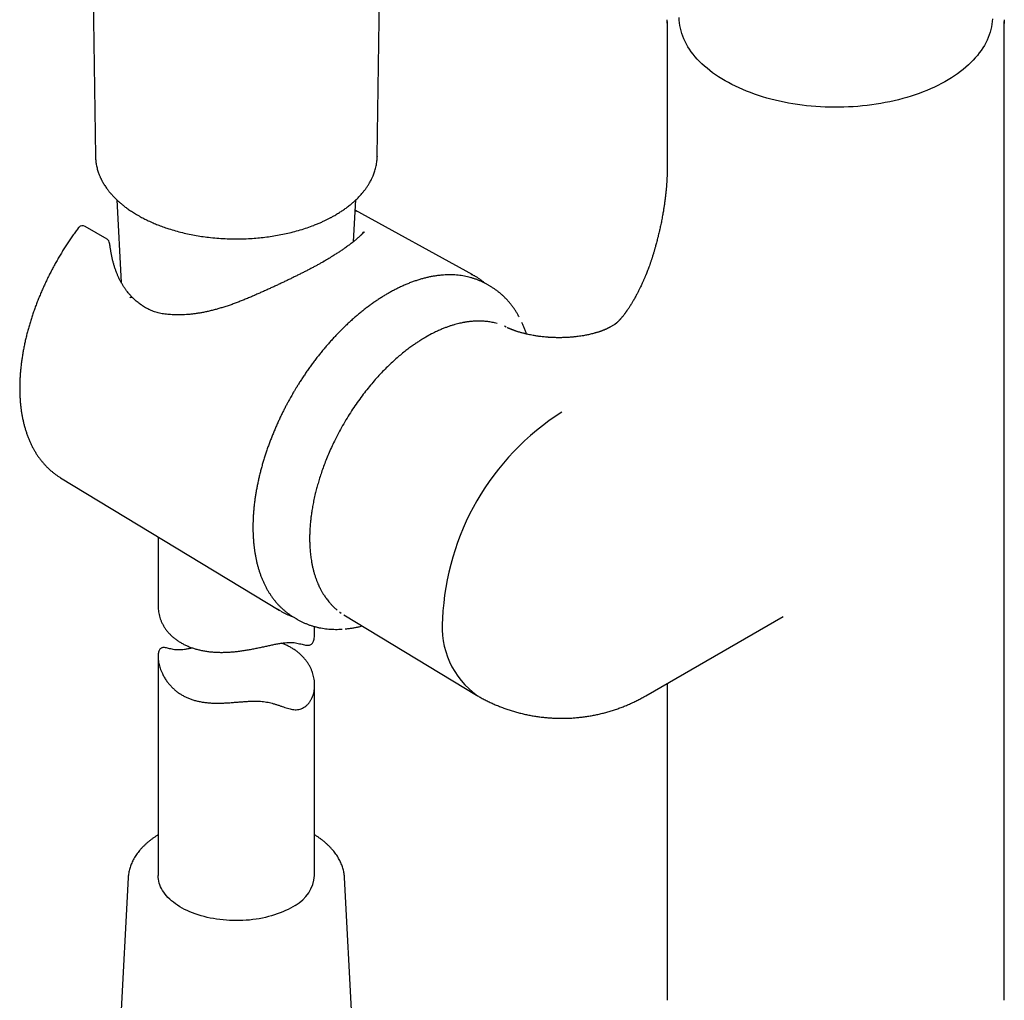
# Model space of a CAD drawing. Header units: millimetres. Extents: x 8 to 891, y 12 to 2136.
# Tile 9 of 21: x 678 to 772, y 699 to 793. Entities that reach past the tile are written whole.
import ezdxf

# ---------------------------------------------------------------- set-up
doc = ezdxf.new("R2010")
doc.units = ezdxf.units.MM

msp = doc.modelspace()

# ---------------------------------------------------------------- linework, layer by layer
at = {"color": 7, "linetype": 'Continuous', "lineweight": 30}
for p, q in [((712.39, 780.102), (713.884, 882.51)), ((684.288, 854.913), (685.379, 780.103)), ((740.173, 792.999), (740.173, 779.036)), ((772.473, 699.385), (772.473, 792.999)), ((712.387, 780.102), (712.385, 780.067)), ((687.434, 775.904), (687.855, 767.982)), ((710.123, 771.917), (710.335, 775.904)), ((721.537, 768.727), (710.282, 774.908)), ((686.493, 772.128), (684.405, 773.361)), ((686.829, 771.17), (686.792, 771.413)), ((723.05, 767.72), (722.749, 767.885)), ((736.037, 764.907), (736.043, 764.915)), ((724.734, 763.722), (724.59, 763.807)), ((726.244, 764.156), (726.249, 764.147)), ((735.085, 763.932), (734.68, 763.699)), ((735.087, 763.928), (735.083, 763.926)), ((717.592, 763.057), (717.039, 762.754)), ((728.505, 762.76), (728.498, 762.761)), ((731.612, 762.816), (731.579, 762.812)), ((682.029, 749.288), (702.983, 736.587)), ((691.384, 743.617), (691.384, 736.98)), ((704.318, 735.959), (704.612, 735.781)), ((708.77, 736.404), (708.791, 736.392)), ((708.791, 736.392), (708.938, 736.311)), ((709.173, 736.16), (721.885, 728.454)), ((738.133, 728.395), (751.267, 735.978)), ((706.384, 734.305), (706.384, 735.023)), ((709.318, 734.799), (709.301, 734.797)), ((691.384, 732.144), (691.384, 711.175)), ((706.384, 711.175), (706.384, 729.422)), ((740.173, 729.573), (740.173, 699.385)), ((688.519, 710.968), (687.262, 687.31)), ((688.519, 710.968), (688.518, 710.958)), ((710.506, 687.31), (709.25, 710.968)), ((709.251, 710.96), (709.25, 710.968)), ((772.471, 699.219), (772.473, 699.385))]:
    msp.add_line(p, q, dxfattribs=at)
at = {"color": 7, "linetype": 'Continuous', "lineweight": 30, "flags": 128}
for points in [[(740.176, 792.823), (740.174, 792.932), (740.176, 793.163)], [(771.328, 793.25), (771.311, 792.991), (771.281, 792.732), (771.238, 792.474), (771.181, 792.217), (771.11, 791.961), (771.027, 791.706), (770.93, 791.453), (770.821, 791.202), (770.698, 790.952), (770.562, 790.705), (770.414, 790.46), (770.253, 790.218), (770.08, 789.979), (769.894, 789.743), (769.696, 789.511), (769.486, 789.281), (769.265, 789.056), (769.032, 788.834), (768.787, 788.617), (768.531, 788.404), (768.265, 788.195), (767.987, 787.991), (767.7, 787.792), (767.402, 787.598), (767.094, 787.41), (766.776, 787.226), (766.449, 787.049), (766.113, 786.877), (765.769, 786.711), (765.415, 786.55), (765.054, 786.397), (764.685, 786.249), (764.308, 786.108), (763.925, 785.973), (763.534, 785.845), (763.137, 785.724), (762.734, 785.61), (762.325, 785.503), (761.911, 785.403), (761.492, 785.31), (761.068, 785.224), (760.64, 785.146), (760.208, 785.075), (759.772, 785.012), (759.334, 784.956), (758.893, 784.908), (758.449, 784.867), (758.004, 784.834), (757.557, 784.809), (757.109, 784.792), (756.66, 784.782), (756.211, 784.78), (755.762, 784.786), (755.314, 784.799), (754.866, 784.821), (754.42, 784.85), (753.976, 784.886), (753.533, 784.931), (753.093, 784.983), (752.656, 785.042), (752.222, 785.109), (751.792, 785.184), (751.366, 785.266), (750.945, 785.355), (750.528, 785.452), (750.116, 785.555), (749.71, 785.666), (749.31, 785.784), (748.917, 785.908), (748.529, 786.04), (748.149, 786.178), (747.776, 786.322), (747.411, 786.473), (747.054, 786.63), (746.705, 786.793), (746.364, 786.962), (746.033, 787.137), (745.711, 787.317), (745.398, 787.503), (745.095, 787.695), (744.802, 787.891), (744.52, 788.093), (744.247, 788.299), (743.986, 788.51), (743.736, 788.725), (743.497, 788.945), (743.27, 789.168), (743.054, 789.395), (742.85, 789.626), (742.658, 789.861), (742.479, 790.098), (742.312, 790.339), (742.157, 790.582), (742.015, 790.828), (741.886, 791.077), (741.77, 791.327), (741.666, 791.579), (741.576, 791.833), (741.5, 792.089), (741.436, 792.345), (741.386, 792.603), (741.349, 792.861), (741.325, 793.12), (741.315, 793.379)], [(772.471, 793.164), (772.473, 793.066), (772.47, 792.818)], [(721.358, 768.822), (721.465, 768.767), (721.697, 768.636)], [(722.749, 767.885), (722.644, 767.941), (722.574, 767.978)], [(703.154, 736.487), (703.034, 736.556), (702.825, 736.686)], [(704.161, 736.057), (704.277, 735.984), (704.318, 735.959)], [(704.51, 708.312), (704.295, 708.177), (704.069, 708.047), (703.835, 707.922), (703.591, 707.804), (703.339, 707.692), (703.079, 707.586), (702.811, 707.486), (702.536, 707.393), (702.255, 707.307), (701.968, 707.228), (701.675, 707.156), (701.377, 707.092), (701.074, 707.034), (700.768, 706.984), (700.458, 706.942), (700.146, 706.907), (699.831, 706.88), (699.514, 706.861), (699.196, 706.849), (698.878, 706.845), (698.56, 706.85), (698.242, 706.861), (697.925, 706.881), (697.61, 706.908), (697.298, 706.943), (696.988, 706.986), (696.682, 707.036), (696.38, 707.094), (696.082, 707.159), (695.789, 707.231), (695.502, 707.311), (695.221, 707.397), (694.947, 707.49), (694.679, 707.59), (694.419, 707.696), (694.168, 707.809), (693.924, 707.927), (693.69, 708.052), (693.465, 708.182), (693.25, 708.317), (693.045, 708.458), (692.851, 708.604), (692.667, 708.754), (692.495, 708.908), (692.334, 709.067), (692.185, 709.229), (692.048, 709.395), (691.923, 709.564), (691.811, 709.736), (691.711, 709.911), (691.625, 710.088), (691.551, 710.267), (691.491, 710.447), (691.444, 710.629), (691.411, 710.812), (691.391, 710.995), (691.384, 711.175)], [(740.173, 699.385), (740.174, 699.318), (740.176, 699.218)]]:
    msp.add_lwpolyline(points, dxfattribs=at)
at = {"color": 7, "linetype": 'Continuous', "lineweight": 30}
for centre, radius, start, end in [((684.151, 772.93), 0.5, 59.4351, 137.49325), ((686.239, 771.697), 0.5, 6.7688, 59.4351), ((686.296, 771.342), 0.5, 8.15266, 11.49547), ((686.336, 771.087), 0.5, 8.58566, 9.50375), ((689.413, 765.486), 0.5, 52.98593, 55.56674), ((692.905, 764.4), 0.5, 87.02071, 89.44546), ((743.402, 734.679), 24.788, 122.56804, 177.43196), ((726.672, 734.97), 8.075, 174.1753, 234.51302), ((702.832, 711.456), 3.564, 298.09789, 355.48659)]:
    msp.add_arc(centre, radius, start, end, dxfattribs=at)
for points, knots in [([(685.379, 780.103), (685.381, 780.037), (685.386, 779.898), (685.404, 779.697), (685.429, 779.491), (685.462, 779.283), (685.506, 779.068), (685.559, 778.855), (685.618, 778.658), (685.679, 778.479), (685.737, 778.324), (685.794, 778.185), (685.844, 778.071), (685.884, 777.985), (685.916, 777.919), (685.946, 777.858), (685.984, 777.784), (686.032, 777.693), (686.098, 777.573), (686.182, 777.43), (686.282, 777.271), (686.386, 777.115), (686.493, 776.965), (686.589, 776.837), (686.671, 776.732), (686.733, 776.654), (686.786, 776.591), (686.825, 776.544), (686.857, 776.507), (686.893, 776.465), (686.945, 776.407), (687.019, 776.324), (687.117, 776.218), (687.241, 776.091), (687.392, 775.942), (687.572, 775.773), (687.785, 775.586), (688.033, 775.38), (688.32, 775.159), (688.649, 774.924), (689.022, 774.677), (689.296, 774.515), (689.438, 774.431)], [0, 0, 0, 0, 0.025425, 0.054193, 0.086414, 0.120957, 0.155504, 0.189997, 0.224436, 0.251399, 0.277962, 0.301058, 0.320001, 0.334793, 0.343533, 0.352943, 0.365174, 0.380223, 0.398091, 0.424695, 0.451926, 0.478406, 0.504136, 0.529116, 0.545042, 0.559059, 0.570241, 0.578587, 0.584105, 0.590075, 0.600867, 0.615921, 0.635234, 0.658804, 0.686627, 0.718699, 0.755014, 0.795567, 0.840351, 0.889357, 0.942577, 1, 1, 1, 1]), ([(689.438, 774.431), (689.519, 774.384), (689.675, 774.296), (689.902, 774.174), (690.117, 774.064), (690.333, 773.958), (690.562, 773.849), (690.862, 773.714), (691.244, 773.554), (691.721, 773.369), (692.27, 773.177), (692.881, 772.987), (693.54, 772.808), (694.205, 772.652), (694.874, 772.518), (695.544, 772.407), (696.256, 772.312), (697.009, 772.237), (697.807, 772.185), (698.61, 772.162), (699.423, 772.166), (700.197, 772.198), (700.93, 772.253), (701.62, 772.325), (702.309, 772.42), (702.993, 772.536), (703.663, 772.674), (704.337, 772.835), (705.007, 773.021), (705.668, 773.233), (706.211, 773.43), (706.647, 773.605), (706.978, 773.746), (707.276, 773.881), (707.508, 773.993), (707.682, 774.079), (707.807, 774.144), (707.921, 774.203), (708.036, 774.265), (708.167, 774.337), (708.322, 774.425), (708.499, 774.529), (708.73, 774.67), (709.007, 774.848), (709.32, 775.065), (709.629, 775.296), (709.911, 775.523), (710.158, 775.738), (710.362, 775.927), (710.539, 776.101), (710.694, 776.263), (710.838, 776.421), (710.989, 776.596), (711.152, 776.798), (711.326, 777.031), (711.494, 777.279), (711.634, 777.508), (711.745, 777.706), (711.828, 777.867), (711.898, 778.011), (711.961, 778.151), (712.025, 778.306), (712.095, 778.49), (712.164, 778.698), (712.228, 778.922), (712.283, 779.153), (712.327, 779.39), (712.36, 779.627), (712.383, 779.863), (712.387, 780.023), (712.39, 780.102)], [0, 0, 0, 0, 0.010829, 0.020573, 0.029282, 0.038087, 0.047461, 0.057404, 0.074178, 0.092355, 0.111935, 0.135333, 0.158487, 0.181313, 0.203812, 0.225985, 0.247835, 0.273626, 0.299013, 0.324576, 0.350464, 0.376678, 0.398775, 0.4211, 0.443654, 0.466439, 0.489184, 0.511514, 0.536026, 0.560016, 0.583483, 0.597069, 0.610405, 0.622516, 0.633085, 0.639008, 0.644305, 0.648976, 0.653541, 0.659205, 0.666016, 0.673976, 0.682978, 0.697744, 0.713027, 0.728825, 0.745128, 0.758378, 0.770414, 0.781232, 0.790839, 0.800171, 0.809877, 0.822084, 0.83565, 0.85009, 0.86419, 0.874152, 0.883132, 0.890878, 0.897891, 0.906303, 0.916352, 0.928039, 0.94019, 0.952781, 0.965055, 0.977014, 0.988662, 1, 1, 1, 1]), ([(740.173, 779.036), (740.173, 778.993), (740.173, 778.917), (740.172, 778.815), (740.171, 778.739), (740.17, 778.678), (740.169, 778.622), (740.167, 778.532), (740.164, 778.411), (740.159, 778.276), (740.155, 778.16), (740.15, 778.059), (740.145, 777.953), (740.139, 777.844), (740.133, 777.725), (740.125, 777.599), (740.115, 777.455), (740.104, 777.309), (740.093, 777.165), (740.08, 777.017), (740.068, 776.885), (740.057, 776.771), (740.049, 776.693), (740.042, 776.617), (740.033, 776.533), (740.023, 776.438), (740.012, 776.345), (740.003, 776.263), (739.995, 776.195), (739.987, 776.129), (739.978, 776.056), (739.962, 775.93), (739.94, 775.759), (739.912, 775.555), (739.885, 775.368), (739.859, 775.191), (739.831, 775.013), (739.8, 774.824), (739.765, 774.618), (739.725, 774.392), (739.681, 774.151), (739.633, 773.906), (739.585, 773.666), (739.537, 773.436), (739.489, 773.217), (739.444, 773.015), (739.398, 772.816), (739.348, 772.604), (739.288, 772.359), (739.228, 772.124), (739.187, 771.97), (739.17, 771.907)], [0, 0, 0, 0, 0.02105, 0.037537, 0.049369, 0.05767, 0.066459, 0.076076, 0.100668, 0.123777, 0.139513, 0.154845, 0.170906, 0.188427, 0.20521, 0.224917, 0.24588, 0.270429, 0.290548, 0.310127, 0.335918, 0.349012, 0.359902, 0.369975, 0.382143, 0.396512, 0.410965, 0.422319, 0.431444, 0.440182, 0.450578, 0.462644, 0.493293, 0.522004, 0.548123, 0.572081, 0.596002, 0.62145, 0.649365, 0.679699, 0.712447, 0.745992, 0.776988, 0.806946, 0.835568, 0.862045, 0.88441, 0.911929, 0.943237, 0.976407, 1, 1, 1, 1]), ([(710.282, 774.907), (710.33, 774.88), (710.393, 774.845), (710.45, 774.813), (710.465, 774.805)], [0, 0, 0, 0, 0.754639, 1, 1, 1, 1]), ([(683.712, 773.183), (683.628, 773.069), (683.453, 772.832), (683.193, 772.466), (682.93, 772.084), (682.673, 771.698), (682.422, 771.307), (682.176, 770.912), (681.936, 770.513), (681.703, 770.111), (681.475, 769.704), (681.254, 769.295), (681.039, 768.883), (680.831, 768.468), (680.63, 768.05), (680.436, 767.631), (680.248, 767.21), (680.068, 766.787), (679.895, 766.362), (679.73, 765.937), (679.572, 765.511), (679.422, 765.084), (679.279, 764.657), (679.145, 764.231), (679.018, 763.804), (678.899, 763.378), (678.789, 762.953), (678.686, 762.529), (678.592, 762.106), (678.506, 761.685), (678.429, 761.266), (678.36, 760.849), (678.3, 760.435), (678.248, 760.023), (678.206, 759.615), (678.172, 759.209), (678.146, 758.807), (678.13, 758.409), (678.122, 758.015), (678.124, 757.625), (678.134, 757.239), (678.153, 756.859), (678.182, 756.484), (678.219, 756.114), (678.265, 755.749), (678.321, 755.391), (678.385, 755.038), (678.458, 754.693), (678.541, 754.354), (678.632, 754.022), (678.732, 753.697), (678.841, 753.38), (678.959, 753.07), (679.085, 752.769), (679.22, 752.476), (679.363, 752.192), (679.514, 751.916), (679.673, 751.65), (679.84, 751.393), (680.015, 751.145), (680.198, 750.906), (680.388, 750.678), (680.585, 750.459), (680.789, 750.251), (681, 750.052), (681.218, 749.863), (681.442, 749.685), (681.673, 749.518), (681.869, 749.385), (681.991, 749.312), (682.032, 749.288)], [0, 0, 0, 0, 0.013702, 0.028602, 0.0435, 0.058397, 0.073292, 0.088186, 0.10308, 0.117974, 0.132867, 0.147761, 0.162656, 0.177551, 0.192448, 0.207346, 0.222247, 0.237149, 0.252055, 0.266963, 0.281875, 0.29679, 0.311709, 0.326633, 0.341561, 0.356493, 0.371431, 0.386375, 0.401323, 0.416278, 0.431238, 0.446204, 0.461177, 0.476155, 0.491139, 0.506129, 0.521124, 0.536125, 0.551129, 0.566138, 0.581149, 0.596162, 0.611175, 0.626186, 0.641194, 0.656195, 0.671188, 0.68617, 0.701137, 0.716086, 0.731014, 0.745916, 0.760789, 0.775629, 0.790432, 0.805194, 0.819913, 0.834584, 0.849207, 0.863779, 0.878301, 0.892772, 0.907193, 0.921569, 0.9359, 0.950193, 0.964451, 0.978682, 0.992891, 1, 1, 1, 1]), ([(683.782, 773.266), (683.768, 773.252), (683.743, 773.226), (683.722, 773.196), (683.713, 773.183)], [0, 0, 0, 0, 0.561153, 1, 1, 1, 1]), ([(711.149, 772.83), (711.145, 772.827), (711.126, 772.815), (711.086, 772.776), (710.987, 772.681), (710.84, 772.536), (710.64, 772.352), (710.419, 772.158), (710.172, 771.954), (709.902, 771.741), (709.609, 771.521), (709.392, 771.366), (709.284, 771.289)], [0, 0, 0, 0, 0.004107, 0.020093, 0.083707, 0.210908, 0.338094, 0.470391, 0.602881, 0.735386, 0.867782, 1, 1, 1, 1]), ([(711.034, 772.857), (711.034, 772.855), (711.034, 772.844), (711.03, 772.825), (711.021, 772.795), (711.006, 772.761), (710.983, 772.72), (710.952, 772.672), (710.909, 772.617), (710.858, 772.56), (710.816, 772.517), (710.796, 772.497)], [0, 0, 0, 0, 0.049077, 0.194519, 0.321017, 0.437606, 0.548721, 0.666344, 0.780733, 0.893767, 1, 1, 1, 1]), ([(739.173, 771.915), (739.153, 771.841), (739.116, 771.702), (739.064, 771.511), (739.019, 771.35), (738.982, 771.221), (738.953, 771.119), (738.929, 771.036), (738.9, 770.94), (738.865, 770.822), (738.82, 770.673), (738.775, 770.529), (738.735, 770.4), (738.701, 770.296), (738.669, 770.196), (738.632, 770.085), (738.59, 769.961), (738.545, 769.83), (738.488, 769.666), (738.418, 769.472), (738.337, 769.255), (738.26, 769.054), (738.2, 768.9), (738.155, 768.788), (738.121, 768.705), (738.083, 768.613), (738.039, 768.509), (737.989, 768.392), (737.939, 768.276), (737.87, 768.12), (737.767, 767.89), (737.632, 767.604), (737.488, 767.31), (737.349, 767.036), (737.194, 766.745), (737.053, 766.489), (736.935, 766.283), (736.854, 766.144), (736.775, 766.01), (736.69, 765.872), (736.6, 765.727), (736.52, 765.601), (736.453, 765.499), (736.397, 765.414), (736.343, 765.333), (736.293, 765.261), (736.248, 765.195), (736.204, 765.133), (736.164, 765.077), (736.132, 765.033), (736.105, 764.997), (736.075, 764.957), (736.051, 764.926), (736.037, 764.907)], [0, 0, 0, 0, 0.030223, 0.056251, 0.078103, 0.095798, 0.10935, 0.119898, 0.130249, 0.149063, 0.169218, 0.192283, 0.209306, 0.223347, 0.236058, 0.251579, 0.269808, 0.288484, 0.30712, 0.339168, 0.369965, 0.398835, 0.423476, 0.43411, 0.445553, 0.457931, 0.472278, 0.488809, 0.506283, 0.520164, 0.5534, 0.600478, 0.637263, 0.673154, 0.712342, 0.756122, 0.77798, 0.797425, 0.813594, 0.833998, 0.856078, 0.875672, 0.889138, 0.902093, 0.91458, 0.927292, 0.937332, 0.948819, 0.961062, 0.968643, 0.975035, 0.98502, 1, 1, 1, 1]), ([(686.787, 771.442), (686.785, 771.449), (686.767, 771.528), (686.75, 771.633), (686.74, 771.73), (686.737, 771.756)], [0, 0, 0, 0, 0.0731339, 0.7491949, 1, 1, 1, 1]), ([(688.984, 766.496), (688.984, 766.497), (688.916, 766.562), (688.789, 766.695), (688.61, 766.891), (688.445, 767.088), (688.293, 767.29), (688.142, 767.507), (687.996, 767.735), (687.856, 767.976), (687.723, 768.226), (687.598, 768.484), (687.48, 768.752), (687.371, 769.027), (687.269, 769.311), (687.175, 769.603), (687.089, 769.903), (687.011, 770.212), (686.941, 770.529), (686.88, 770.846), (686.847, 771.059), (686.831, 771.162)], [0, 0, 0, 0, 0.000217, 0.058723, 0.11283, 0.163085, 0.21617, 0.267475, 0.322385, 0.377403, 0.432631, 0.488176, 0.543922, 0.599983, 0.656295, 0.71302, 0.77022, 0.827951, 0.886269, 0.945222, 1, 1, 1, 1]), ([(709.284, 771.289), (709.195, 771.227), (709.017, 771.103), (708.725, 770.909), (708.416, 770.71), (707.901, 770.389), (707.495, 770.136), (707.2, 769.953)], [0, 0, 0, 0, 0.148898, 0.298126, 0.448358, 0.598916, 1, 1, 1, 1]), ([(707.322, 770.029), (707.292, 770.012), (707.172, 769.944), (706.955, 769.825), (706.671, 769.671), (706.381, 769.515), (706.085, 769.358), (705.783, 769.201), (705.474, 769.042), (705.158, 768.881), (704.836, 768.719), (704.509, 768.556), (704.177, 768.394), (703.843, 768.231), (703.506, 768.07), (703.165, 767.908), (702.819, 767.746), (702.468, 767.584), (702.113, 767.421), (701.754, 767.259), (701.393, 767.097), (701.029, 766.936), (700.773, 766.824), (700.639, 766.766), (700.627, 766.761)], [0, 0, 0, 0, 0.015735, 0.062734, 0.109883, 0.157259, 0.204533, 0.251752, 0.299538, 0.347786, 0.396389, 0.445227, 0.494177, 0.543092, 0.591824, 0.64062, 0.690182, 0.740157, 0.790509, 0.841199, 0.892179, 0.9434, 0.994808, 1, 1, 1, 1]), ([(722.564, 767.982), (722.501, 768.013), (722.354, 768.087), (722.116, 768.191), (721.852, 768.295), (721.581, 768.387), (721.304, 768.469), (721.021, 768.54), (720.733, 768.6), (720.438, 768.648), (720.138, 768.685), (719.833, 768.71), (719.522, 768.724), (719.207, 768.725), (718.887, 768.715), (718.562, 768.692), (718.234, 768.658), (717.901, 768.611), (717.565, 768.552), (717.226, 768.48), (716.884, 768.397), (716.539, 768.302), (716.192, 768.194), (715.842, 768.074), (715.491, 767.943), (715.138, 767.799), (714.785, 767.644), (714.442, 767.482), (714.099, 767.311), (713.768, 767.135), (713.437, 766.95), (713.118, 766.762), (712.8, 766.566), (712.483, 766.361), (712.166, 766.148), (711.85, 765.927), (711.536, 765.697), (711.223, 765.459), (710.911, 765.214), (710.601, 764.96), (710.293, 764.699), (709.987, 764.431), (709.683, 764.156), (709.382, 763.873), (709.083, 763.584), (708.788, 763.288), (708.495, 762.985), (708.205, 762.676), (707.918, 762.361), (707.635, 762.04), (707.356, 761.714), (707.08, 761.382), (706.809, 761.045), (706.542, 760.704), (706.279, 760.358), (706.022, 760.008), (705.77, 759.656), (705.524, 759.301), (705.286, 758.948), (705.059, 758.601), (704.853, 758.277), (704.678, 757.995), (704.52, 757.734), (704.382, 757.502), (704.291, 757.345), (704.253, 757.279)], [0, 0, 0, 0, 0.012349, 0.028742, 0.045194, 0.06171, 0.078293, 0.094946, 0.111672, 0.128472, 0.145345, 0.162292, 0.179311, 0.196399, 0.213553, 0.23077, 0.248046, 0.265375, 0.282755, 0.300179, 0.317644, 0.335144, 0.352677, 0.370238, 0.387825, 0.405433, 0.42306, 0.440705, 0.456547, 0.474172, 0.490011, 0.505849, 0.521684, 0.537517, 0.553346, 0.569172, 0.584994, 0.600812, 0.616626, 0.632435, 0.648239, 0.664038, 0.679832, 0.69562, 0.711402, 0.727177, 0.742945, 0.758705, 0.774455, 0.790195, 0.805922, 0.821634, 0.837326, 0.852994, 0.86863, 0.88422, 0.899745, 0.915166, 0.930411, 0.945315, 0.959401, 0.971285, 0.980759, 0.991893, 1, 1, 1, 1]), ([(722.709, 767.904), (722.693, 767.919), (722.606, 767.997), (722.442, 768.129), (722.217, 768.3), (721.986, 768.459), (721.815, 768.569), (721.719, 768.623), (721.706, 768.631)], [0, 0, 0, 0, 0.052891, 0.280291, 0.507421, 0.734333, 0.96109, 1, 1, 1, 1]), ([(725.994, 764.66), (725.973, 764.7), (725.904, 764.83), (725.779, 765.043), (725.62, 765.3), (725.452, 765.547), (725.277, 765.786), (725.094, 766.017), (724.904, 766.239), (724.707, 766.451), (724.502, 766.655), (724.29, 766.85), (724.072, 767.035), (723.846, 767.21), (723.614, 767.376), (723.374, 767.532), (723.187, 767.645), (723.077, 767.704), (723.052, 767.717)], [0, 0, 0, 0, 0.0297647, 0.0979445, 0.1660324, 0.2340288, 0.3019371, 0.3697638, 0.4375195, 0.5052184, 0.5728785, 0.6405215, 0.7081727, 0.7758606, 0.8436164, 0.9114735, 0.9794669, 1, 1, 1, 1]), ([(688.982, 766.494), (688.968, 766.506), (688.94, 766.531), (688.882, 766.553), (688.814, 766.561), (688.74, 766.554), (688.687, 766.538), (688.661, 766.53)], [0, 0, 0, 0, 0.188146, 0.39111, 0.594073, 0.797037, 1, 1, 1, 1]), ([(689.696, 765.899), (689.648, 765.933), (689.538, 766.009), (689.375, 766.138), (689.199, 766.291), (689.068, 766.411), (688.997, 766.484), (688.984, 766.497)], [0, 0, 0, 0, 0.191071, 0.429692, 0.67867, 0.942906, 1, 1, 1, 1]), ([(700.627, 766.761), (700.624, 766.759), (700.492, 766.7), (700.23, 766.586), (699.841, 766.421), (699.451, 766.262), (699.061, 766.11), (698.67, 765.964), (698.28, 765.826), (697.892, 765.696), (697.507, 765.574), (697.126, 765.462), (696.749, 765.36), (696.376, 765.267), (696.009, 765.184), (695.648, 765.111), (695.292, 765.048), (694.942, 764.995), (694.599, 764.953), (694.262, 764.921), (693.932, 764.899), (693.61, 764.887), (693.296, 764.887), (693.07, 764.891), (692.95, 764.899), (692.931, 764.9)], [0, 0, 0, 0, 0.001167, 0.051169, 0.101267, 0.151266, 0.20109, 0.25128, 0.301235, 0.350851, 0.400071, 0.448848, 0.497142, 0.544921, 0.592165, 0.63886, 0.685001, 0.73059, 0.775638, 0.820162, 0.864177, 0.907131, 0.949881, 0.992257, 1, 1, 1, 1]), ([(692.909, 764.9), (692.898, 764.9), (692.79, 764.9), (692.591, 764.908), (692.313, 764.927), (692.044, 764.958), (691.784, 764.999), (691.531, 765.051), (691.288, 765.112), (691.054, 765.184), (690.827, 765.266), (690.606, 765.359), (690.39, 765.462), (690.181, 765.575), (689.98, 765.699), (689.824, 765.803), (689.738, 765.87), (689.715, 765.887)], [0, 0, 0, 0, 0.009473, 0.090045, 0.169081, 0.246744, 0.3232, 0.398616, 0.472936, 0.544946, 0.616941, 0.688733, 0.760315, 0.831681, 0.902829, 0.973757, 1, 1, 1, 1]), ([(723.868, 764.048), (723.786, 764.072), (723.635, 764.117), (723.405, 764.166), (723.189, 764.207), (722.983, 764.237), (722.802, 764.258), (722.659, 764.271), (722.552, 764.279), (722.475, 764.283), (722.408, 764.286), (722.334, 764.289), (722.245, 764.292), (722.136, 764.293), (722.009, 764.292), (721.866, 764.289), (721.715, 764.283), (721.565, 764.273), (721.423, 764.261), (721.285, 764.247), (721.151, 764.232), (721.022, 764.214), (720.903, 764.196), (720.789, 764.178), (720.659, 764.155), (720.5, 764.124), (720.304, 764.081), (720.073, 764.026), (719.807, 763.954), (719.526, 763.87), (719.233, 763.773), (718.931, 763.663), (718.605, 763.534), (718.254, 763.381), (717.914, 763.223), (717.691, 763.107), (717.593, 763.057)], [0, 0, 0, 0, 0.045399, 0.083792, 0.123322, 0.160073, 0.191241, 0.216827, 0.233016, 0.24576, 0.255349, 0.266956, 0.282491, 0.300022, 0.320799, 0.34482, 0.370231, 0.394301, 0.417004, 0.438342, 0.460237, 0.480481, 0.499073, 0.516015, 0.53411, 0.559453, 0.589882, 0.625393, 0.665984, 0.711652, 0.753584, 0.799037, 0.848008, 0.900494, 0.956494, 1, 1, 1, 1]), ([(736.044, 764.915), (736.043, 764.915), (736.021, 764.885), (735.974, 764.826), (735.905, 764.74), (735.84, 764.662), (735.785, 764.597), (735.734, 764.538), (735.683, 764.481), (735.636, 764.43), (735.598, 764.389), (735.562, 764.351), (735.517, 764.305), (735.463, 764.25), (735.408, 764.197), (735.363, 764.155), (735.326, 764.122), (735.291, 764.091), (735.251, 764.057), (735.215, 764.027), (735.183, 764.002), (735.158, 763.983), (735.137, 763.968), (735.121, 763.956), (735.111, 763.949), (735.104, 763.945), (735.1, 763.942), (735.097, 763.94), (735.094, 763.938), (735.091, 763.936), (735.088, 763.935), (735.086, 763.933), (735.085, 763.933), (735.085, 763.932)], [0, 0, 0, 0, 0.000692, 0.032891, 0.071576, 0.107647, 0.134089, 0.162632, 0.196272, 0.224722, 0.248756, 0.270439, 0.295109, 0.34384, 0.390453, 0.428279, 0.461591, 0.498186, 0.543307, 0.592237, 0.640436, 0.68835, 0.729985, 0.771745, 0.814148, 0.830985, 0.847913, 0.864756, 0.881449, 0.898375, 0.922462, 0.956319, 1, 1, 1, 1]), ([(728.505, 762.758), (728.432, 762.765), (728.286, 762.778), (728.095, 762.8), (727.935, 762.821), (727.801, 762.839), (727.66, 762.859), (727.498, 762.885), (727.296, 762.92), (727.078, 762.961), (726.866, 763.005), (726.702, 763.042), (726.57, 763.073), (726.451, 763.103), (726.322, 763.137), (726.181, 763.175), (726.038, 763.216), (725.906, 763.257), (725.796, 763.292), (725.71, 763.32), (725.638, 763.344), (725.569, 763.368), (725.5, 763.393), (725.432, 763.418), (725.369, 763.442), (725.313, 763.464), (725.263, 763.483), (725.211, 763.504), (725.157, 763.527), (725.105, 763.549), (725.06, 763.569), (725.019, 763.587), (724.975, 763.607), (724.929, 763.629), (724.886, 763.65), (724.857, 763.664), (724.845, 763.67)], [0, 0, 0, 0, 0.041839, 0.083072, 0.111071, 0.136638, 0.163387, 0.196883, 0.237288, 0.291173, 0.338666, 0.379638, 0.405358, 0.434397, 0.466801, 0.502623, 0.541905, 0.579423, 0.609374, 0.633987, 0.654227, 0.675734, 0.699813, 0.722229, 0.746251, 0.766717, 0.783758, 0.804364, 0.829699, 0.85243, 0.872617, 0.893222, 0.917198, 0.941499, 0.973984, 1, 1, 1, 1]), ([(726.679, 763.048), (726.675, 763.059), (726.636, 763.182), (726.554, 763.408), (726.431, 763.727), (726.327, 763.976), (726.262, 764.115), (726.244, 764.154)], [0, 0, 0, 0, 0.0296785, 0.3159665, 0.6024771, 0.8890601, 1, 1, 1, 1]), ([(734.68, 763.699), (734.672, 763.694), (734.657, 763.686), (734.636, 763.674), (734.621, 763.666), (734.605, 763.657), (734.588, 763.648), (734.565, 763.636), (734.541, 763.623), (734.518, 763.612), (734.498, 763.602), (734.478, 763.592), (734.453, 763.58), (734.42, 763.564), (734.376, 763.544), (734.328, 763.522), (734.284, 763.503), (734.245, 763.486), (734.203, 763.468), (734.152, 763.447), (734.1, 763.426), (734.044, 763.404), (733.982, 763.381), (733.913, 763.355), (733.84, 763.329), (733.766, 763.303), (733.684, 763.275), (733.584, 763.243), (733.465, 763.205), (733.34, 763.168), (733.224, 763.135), (733.091, 763.099), (732.924, 763.056), (732.725, 763.009), (732.535, 762.968), (732.342, 762.93), (732.135, 762.892), (731.896, 762.853), (731.707, 762.825), (731.597, 762.812), (731.579, 762.81)], [0, 0, 0, 0, 0.027001, 0.04772, 0.062201, 0.073756, 0.088772, 0.107392, 0.129653, 0.146479, 0.158502, 0.170987, 0.187129, 0.206188, 0.230495, 0.259442, 0.282889, 0.298137, 0.315257, 0.337629, 0.362507, 0.379904, 0.402837, 0.429559, 0.453782, 0.477031, 0.500922, 0.530488, 0.564473, 0.599068, 0.630412, 0.658845, 0.708926, 0.755779, 0.800648, 0.839094, 0.883493, 0.9337, 0.989592, 1, 1, 1, 1]), ([(717.039, 762.754), (716.969, 762.713), (716.835, 762.635), (716.646, 762.519), (716.478, 762.414), (716.324, 762.315), (716.175, 762.217), (716.021, 762.113), (715.861, 762.003), (715.629, 761.838), (715.316, 761.608), (714.917, 761.297), (714.495, 760.95), (714.053, 760.565), (713.598, 760.144), (713.133, 759.689), (712.665, 759.204), (712.197, 758.689), (711.731, 758.145), (711.268, 757.572), (710.81, 756.969), (710.358, 756.338), (709.915, 755.679), (709.483, 754.993), (709.064, 754.281), (708.66, 753.543), (708.302, 752.839), (707.988, 752.174), (707.717, 751.56), (707.468, 750.955), (707.243, 750.367), (707.043, 749.802), (706.865, 749.26), (706.708, 748.741), (706.57, 748.244), (706.439, 747.727), (706.319, 747.196), (706.211, 746.657), (706.125, 746.152), (706.061, 745.713), (706.014, 745.335), (705.981, 745.017), (705.956, 744.729), (705.94, 744.495), (705.929, 744.31), (705.922, 744.166), (705.916, 744.024), (705.911, 743.866), (705.907, 743.673), (705.906, 743.44), (705.908, 743.193), (705.915, 742.936), (705.927, 742.679), (705.945, 742.411), (705.968, 742.142), (705.996, 741.876), (706.03, 741.614), (706.073, 741.331), (706.128, 741.029), (706.195, 740.71), (706.27, 740.397), (706.355, 740.091), (706.449, 739.793), (706.549, 739.508), (706.649, 739.253), (706.743, 739.032), (706.829, 738.844), (706.91, 738.681), (706.982, 738.541), (707.049, 738.419), (707.112, 738.308), (707.177, 738.197), (707.251, 738.078), (707.335, 737.948), (707.433, 737.805), (707.547, 737.647), (707.679, 737.477), (707.83, 737.296), (708.016, 737.091), (708.231, 736.878), (708.419, 736.707), (708.53, 736.618), (708.558, 736.597)], [0, 0, 0, 0, 0.008318, 0.015784, 0.022399, 0.028207, 0.034004, 0.040077, 0.046426, 0.053052, 0.067831, 0.083823, 0.101027, 0.11895, 0.137948, 0.157465, 0.177384, 0.197707, 0.218433, 0.239562, 0.261095, 0.283032, 0.305374, 0.328119, 0.35127, 0.374826, 0.398787, 0.417857, 0.43706, 0.455744, 0.473806, 0.491247, 0.507772, 0.523698, 0.539025, 0.553752, 0.571629, 0.588536, 0.604471, 0.619436, 0.630513, 0.640942, 0.650348, 0.658655, 0.664005, 0.668773, 0.673036, 0.678167, 0.684676, 0.692564, 0.701832, 0.710082, 0.719184, 0.728799, 0.738435, 0.748087, 0.757755, 0.76744, 0.779789, 0.792165, 0.804567, 0.816996, 0.829452, 0.841888, 0.853487, 0.86312, 0.871795, 0.879513, 0.886274, 0.892076, 0.897365, 0.902918, 0.909007, 0.915745, 0.923482, 0.932243, 0.942026, 0.952833, 0.964664, 0.980355, 0.995221, 1, 1, 1, 1]), ([(731.614, 762.814), (731.551, 762.806), (731.438, 762.792), (731.285, 762.775), (731.165, 762.763), (731.071, 762.755), (730.972, 762.746), (730.853, 762.737), (730.724, 762.729), (730.595, 762.721), (730.465, 762.715), (730.312, 762.708), (730.14, 762.703), (729.961, 762.7), (729.791, 762.7), (729.631, 762.701), (729.48, 762.703), (729.332, 762.707), (729.205, 762.712), (729.091, 762.717), (728.996, 762.722), (728.907, 762.727), (728.832, 762.732), (728.762, 762.737), (728.674, 762.743), (728.582, 762.751), (728.519, 762.757), (728.498, 762.759)], [0, 0, 0, 0, 0.062638, 0.113693, 0.153194, 0.181209, 0.207042, 0.248733, 0.295445, 0.331327, 0.371601, 0.418478, 0.476576, 0.533212, 0.58673, 0.63682, 0.68403, 0.729235, 0.777092, 0.805201, 0.837687, 0.868598, 0.891738, 0.909409, 0.937352, 0.978563, 1, 1, 1, 1]), ([(704.253, 757.279), (704.172, 757.136), (704.057, 756.937), (703.894, 756.64), (703.757, 756.388), (703.597, 756.086), (703.433, 755.766), (703.265, 755.429), (703.096, 755.08), (702.928, 754.721), (702.761, 754.353), (702.598, 753.978), (702.438, 753.598), (702.282, 753.213), (702.131, 752.824), (701.985, 752.432), (701.845, 752.037), (701.71, 751.64), (701.582, 751.242), (701.46, 750.842), (701.344, 750.442), (701.235, 750.041), (701.132, 749.64), (701.037, 749.24), (700.949, 748.84), (700.868, 748.441), (700.794, 748.044), (700.728, 747.648), (700.669, 747.254), (700.617, 746.862), (700.574, 746.473), (700.538, 746.086), (700.509, 745.702), (700.489, 745.322), (700.476, 744.945), (700.471, 744.572), (700.475, 744.202), (700.486, 743.837), (700.505, 743.477), (700.531, 743.121), (700.566, 742.77), (700.609, 742.424), (700.66, 742.083), (700.719, 741.748), (700.786, 741.419), (700.86, 741.095), (700.943, 740.778), (701.034, 740.468), (701.132, 740.164), (701.238, 739.866), (701.353, 739.576), (701.474, 739.293), (701.604, 739.017), (701.742, 738.749), (701.887, 738.489), (702.039, 738.236), (702.199, 737.992), (702.367, 737.756), (702.542, 737.528), (702.724, 737.309), (702.913, 737.099), (703.11, 736.898), (703.314, 736.706), (703.525, 736.523), (703.743, 736.349), (703.952, 736.195), (704.091, 736.104), (704.153, 736.063)], [0, 0, 0, 0, 0.017496, 0.024455, 0.036025, 0.048024, 0.060886, 0.074307, 0.088163, 0.102356, 0.116817, 0.131493, 0.146346, 0.161345, 0.176467, 0.191693, 0.207009, 0.222401, 0.237861, 0.253379, 0.268949, 0.284565, 0.300221, 0.315914, 0.331639, 0.347394, 0.363175, 0.37898, 0.394807, 0.410654, 0.42652, 0.442402, 0.4583, 0.474212, 0.490138, 0.506076, 0.522025, 0.537985, 0.553955, 0.569934, 0.585921, 0.601916, 0.617917, 0.633925, 0.649938, 0.665955, 0.681977, 0.698002, 0.71403, 0.73006, 0.746091, 0.762123, 0.778157, 0.79419, 0.810225, 0.82626, 0.842296, 0.858336, 0.874379, 0.890429, 0.906486, 0.922556, 0.938641, 0.954745, 0.970872, 0.987029, 1, 1, 1, 1]), ([(691.387, 736.98), (691.386, 736.931), (691.386, 736.793), (691.406, 736.565), (691.447, 736.296), (691.509, 736.029), (691.591, 735.765), (691.694, 735.502), (691.822, 735.237), (691.975, 734.971), (692.154, 734.711), (692.356, 734.461), (692.58, 734.222), (692.819, 734.002), (693.073, 733.799), (693.342, 733.611), (693.632, 733.435), (693.94, 733.273), (694.262, 733.127), (694.592, 733), (694.93, 732.89), (695.276, 732.796), (695.637, 732.716), (696.01, 732.652), (696.389, 732.604), (696.773, 732.572), (697.163, 732.554), (697.562, 732.55), (697.969, 732.561), (698.382, 732.585), (698.794, 732.622), (699.207, 732.671), (699.622, 732.73), (700.042, 732.799), (700.465, 732.877), (700.885, 732.961), (701.3, 733.049), (701.706, 733.137), (702.102, 733.223), (702.49, 733.304), (702.865, 733.376), (703.222, 733.435), (703.558, 733.478), (703.871, 733.502), (704.163, 733.505), (704.436, 733.484), (704.699, 733.441), (704.951, 733.384), (705.19, 733.321), (705.409, 733.266), (705.605, 733.229), (705.769, 733.221), (705.904, 733.241), (706.019, 733.286), (706.122, 733.365), (706.212, 733.482), (706.284, 733.634), (706.339, 733.816), (706.372, 734.026), (706.386, 734.192), (706.383, 734.29), (706.383, 734.305)], [0, 0, 0, 0, 0.008858, 0.024853, 0.040891, 0.057039, 0.07323, 0.089121, 0.106101, 0.123587, 0.141132, 0.158831, 0.176592, 0.194049, 0.210485, 0.227412, 0.244395, 0.261526, 0.278715, 0.295605, 0.311666, 0.3282, 0.344784, 0.3615, 0.378268, 0.394735, 0.411136, 0.428017, 0.444948, 0.462008, 0.47912, 0.495923, 0.512903, 0.530395, 0.547949, 0.565672, 0.583471, 0.600987, 0.618654, 0.636425, 0.654344, 0.672399, 0.6901, 0.707948, 0.725986, 0.74417, 0.763618, 0.785145, 0.806733, 0.828444, 0.850209, 0.870105, 0.885754, 0.901487, 0.917368, 0.933413, 0.949089, 0.964913, 0.980896, 0.996986, 1, 1, 1, 1]), ([(703.164, 736.482), (703.191, 736.467), (703.298, 736.405), (703.493, 736.306), (703.747, 736.187), (704.008, 736.081), (704.192, 736.011), (704.29, 735.98), (704.298, 735.978)], [0, 0, 0, 0, 0.074668, 0.30098, 0.527313, 0.753732, 0.980303, 1, 1, 1, 1]), ([(704.612, 735.782), (704.67, 735.747), (704.81, 735.663), (705.038, 735.541), (705.297, 735.415), (705.562, 735.299), (705.834, 735.195), (706.112, 735.101), (706.396, 735.017), (706.686, 734.945), (706.981, 734.884), (707.283, 734.835), (707.59, 734.797), (707.902, 734.771), (708.219, 734.756), (708.542, 734.754), (708.814, 734.761), (708.981, 734.773), (709.037, 734.777)], [0, 0, 0, 0, 0.0452761, 0.1091083, 0.1731279, 0.2373649, 0.3018511, 0.3666168, 0.4316893, 0.4970928, 0.5628476, 0.6289694, 0.6954691, 0.7623525, 0.8296202, 0.8972676, 0.9652853, 1, 1, 1, 1]), ([(709.303, 734.798), (709.333, 734.801), (709.473, 734.813), (709.726, 734.845), (710.062, 734.895), (710.399, 734.958), (710.694, 735.02), (710.878, 735.066), (710.948, 735.083)], [0, 0, 0, 0, 0.054754, 0.260302, 0.465363, 0.669795, 0.873437, 1, 1, 1, 1]), ([(693.924, 728.329), (694.024, 728.28), (694.226, 728.182), (694.548, 728.058), (694.885, 727.95), (695.236, 727.862), (695.596, 727.792), (695.959, 727.741), (696.328, 727.707), (696.702, 727.687), (697.088, 727.681), (697.48, 727.688), (697.875, 727.704), (698.287, 727.73), (698.714, 727.763), (699.16, 727.8), (699.609, 727.836), (700.02, 727.863), (700.389, 727.88), (700.717, 727.885), (701.039, 727.878), (701.35, 727.856), (701.647, 727.818), (701.928, 727.768), (702.198, 727.705), (702.47, 727.631), (702.743, 727.546), (703.016, 727.453), (703.279, 727.36), (703.534, 727.271), (703.782, 727.19), (704.026, 727.122), (704.267, 727.072), (704.509, 727.047), (704.753, 727.057), (704.994, 727.106), (705.226, 727.193), (705.443, 727.316), (705.64, 727.473), (705.816, 727.659), (705.971, 727.871), (706.097, 728.096), (706.196, 728.327), (706.273, 728.56), (706.33, 728.805), (706.368, 729.059), (706.386, 729.317), (706.384, 729.577), (706.363, 729.84), (706.322, 730.104), (706.26, 730.371), (706.178, 730.636), (706.076, 730.897), (705.952, 731.157), (705.805, 731.418), (705.631, 731.679), (705.432, 731.933), (705.21, 732.177), (704.967, 732.408), (704.71, 732.621), (704.44, 732.816), (704.155, 732.996), (703.849, 733.163), (703.54, 733.311), (703.327, 733.394), (703.226, 733.434)], [0, 0, 0, 0, 0.015505, 0.03148, 0.047514, 0.063695, 0.079933, 0.095889, 0.111371, 0.1273, 0.143274, 0.159362, 0.175496, 0.191335, 0.208912, 0.226568, 0.244342, 0.26224, 0.275522, 0.288884, 0.302362, 0.315952, 0.329223, 0.342585, 0.356036, 0.36954, 0.385256, 0.401042, 0.416854, 0.432761, 0.448686, 0.464714, 0.480779, 0.496939, 0.513907, 0.53101, 0.548291, 0.565717, 0.582658, 0.599719, 0.616916, 0.634213, 0.64901, 0.66425, 0.679541, 0.694954, 0.710412, 0.725591, 0.740647, 0.756135, 0.771664, 0.7873, 0.802977, 0.818364, 0.834805, 0.851736, 0.868724, 0.885862, 0.903059, 0.919962, 0.935877, 0.952267, 0.968711, 0.985298, 1, 1, 1, 1]), ([(694.692, 732.97), (694.655, 732.962), (694.495, 732.925), (694.233, 732.873), (693.91, 732.819), (693.611, 732.786), (693.334, 732.774), (693.076, 732.788), (692.83, 732.823), (692.595, 732.873), (692.375, 732.929), (692.175, 732.978), (691.998, 733.009), (691.853, 733.012), (691.736, 732.988), (691.638, 732.94), (691.553, 732.858), (691.482, 732.739), (691.43, 732.585), (691.396, 732.401), (691.381, 732.191), (691.388, 731.965), (691.413, 731.728), (691.455, 731.493), (691.512, 731.259), (691.586, 731.019), (691.678, 730.769), (691.804, 730.483), (691.969, 730.17), (692.17, 729.853), (692.389, 729.562), (692.612, 729.306), (692.847, 729.073), (693.091, 728.862), (693.352, 728.667), (693.628, 728.487), (693.826, 728.381), (693.924, 728.329)], [0, 0, 0, 0, 0.009248, 0.039522, 0.069203, 0.099131, 0.129376, 0.159867, 0.192477, 0.228574, 0.264772, 0.301178, 0.337671, 0.371033, 0.397274, 0.423654, 0.450284, 0.477187, 0.503474, 0.530006, 0.556807, 0.583786, 0.609196, 0.634706, 0.658082, 0.681516, 0.707479, 0.733508, 0.768245, 0.803135, 0.833335, 0.863643, 0.891005, 0.918101, 0.945289, 0.972595, 1, 1, 1, 1]), ([(721.985, 728.396), (722.104, 728.328), (722.347, 728.189), (722.722, 727.993), (723.107, 727.803), (723.499, 727.622), (723.895, 727.452), (724.297, 727.293), (724.703, 727.144), (725.114, 727.006), (725.53, 726.878), (725.948, 726.762), (726.371, 726.657), (726.796, 726.563), (727.224, 726.481), (727.655, 726.41), (728.088, 726.351), (728.522, 726.303), (728.958, 726.268), (729.395, 726.244), (729.833, 726.232), (730.271, 726.232), (730.709, 726.243), (731.147, 726.267), (731.584, 726.302), (732.021, 726.35), (732.456, 726.409), (732.889, 726.48), (733.321, 726.563), (733.75, 726.658), (734.177, 726.764), (734.601, 726.882), (735.021, 727.011), (735.438, 727.152), (735.851, 727.305), (736.26, 727.468), (736.664, 727.643), (737.064, 727.828), (737.458, 728.025), (737.815, 728.214), (738.037, 728.342), (738.132, 728.396)], [0, 0, 0, 0, 0.024321, 0.049676, 0.07509, 0.100558, 0.126075, 0.151637, 0.177239, 0.202878, 0.228551, 0.254255, 0.279987, 0.305746, 0.331528, 0.357333, 0.383158, 0.409001, 0.434863, 0.46074, 0.486633, 0.51254, 0.53846, 0.564392, 0.590336, 0.616291, 0.642256, 0.66823, 0.694214, 0.720207, 0.746208, 0.772217, 0.798234, 0.824258, 0.85029, 0.876328, 0.902374, 0.928426, 0.954485, 0.98055, 1, 1, 1, 1]), ([(691.384, 715.067), (691.378, 715.063), (691.287, 715.009), (691.122, 714.899), (690.889, 714.738), (690.666, 714.571), (690.452, 714.4), (690.248, 714.224), (690.055, 714.043), (689.871, 713.859), (689.699, 713.67), (689.538, 713.478), (689.388, 713.282), (689.249, 713.084), (689.122, 712.882), (689.006, 712.678), (688.903, 712.471), (688.811, 712.263), (688.732, 712.053), (688.665, 711.842), (688.61, 711.63), (688.567, 711.417), (688.537, 711.203), (688.521, 711.05), (688.519, 710.967), (688.519, 710.957)], [0, 0, 0, 0, 0.003861, 0.051775, 0.09969, 0.147599, 0.195491, 0.243354, 0.291174, 0.338937, 0.386624, 0.434218, 0.481697, 0.529044, 0.576239, 0.623266, 0.670113, 0.71677, 0.763235, 0.809511, 0.855609, 0.901546, 0.947346, 0.993037, 1, 1, 1, 1]), ([(709.249, 710.959), (709.248, 710.984), (709.245, 711.081), (709.226, 711.248), (709.194, 711.461), (709.149, 711.672), (709.092, 711.883), (709.023, 712.092), (708.942, 712.3), (708.85, 712.506), (708.745, 712.71), (708.629, 712.912), (708.502, 713.111), (708.363, 713.308), (708.212, 713.502), (708.05, 713.692), (707.878, 713.879), (707.695, 714.062), (707.501, 714.241), (707.297, 714.416), (707.083, 714.587), (706.86, 714.752), (706.627, 714.913), (706.465, 715.016), (706.384, 715.067)], [0, 0, 0, 0, 0.016144, 0.061743, 0.107377, 0.153082, 0.198891, 0.244833, 0.29093, 0.337199, 0.383649, 0.430285, 0.477103, 0.524097, 0.571253, 0.618556, 0.66599, 0.713535, 0.761173, 0.808886, 0.856658, 0.904473, 0.952319, 1, 1, 1, 1])]:
    msp.add_open_spline(points, degree=3, knots=knots, dxfattribs=at)

doc.saveas('drawing.dxf')
